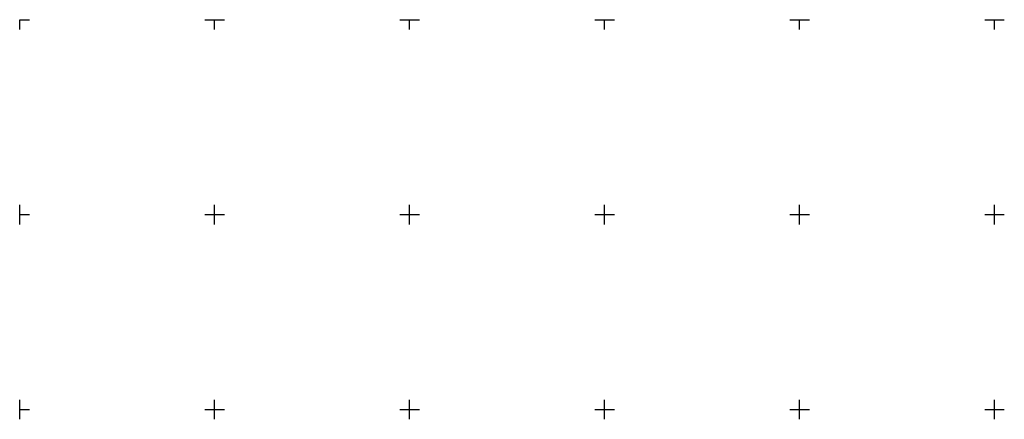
# Model space of a CAD drawing. Header units: metres. Extents: x 7523615 to 7533948, y 5492686 to 5502120.
# Tile 77 of 256: x 7528800 to 7529052, y 5498398 to 5498500. Entities that reach past the tile are written whole.
import ezdxf

# ---------------------------------------------------------------- set-up
doc = ezdxf.new("R2010")
doc.units = ezdxf.units.M
doc.layers.get('0').update_dxf_attribs({"color": 2, "lineweight": 5})

# ---------------------------------------------------------------- blocks, each defined once
blk = doc.blocks.new('RAMKA500K')
at = {"color": 0}
for p, q in [((0, 247.5), (0, 250)), ((0, 250), (2.5, 250)), ((47.5, 250), (52.5, 250)), ((50, 247.5), (50, 250)), ((97.5, 250), (102.5, 250)), ((100, 247.5), (100, 250)), ((147.5, 250), (152.5, 250)), ((150, 247.5), (150, 250)), ((197.5, 250), (202.5, 250)), ((200, 247.5), (200, 250)), ((247.5, 250), (252.5, 250)), ((250, 247.5), (250, 250)), ((0, 197.5), (0, 202.5)), ((50, 197.5), (50, 202.5)), ((100, 197.5), (100, 202.5)), ((150, 197.5), (150, 202.5)), ((200, 197.5), (200, 202.5)), ((250, 197.5), (250, 202.5)), ((0, 200), (2.5, 200)), ((47.5, 200), (52.5, 200)), ((97.5, 200), (102.5, 200)), ((147.5, 200), (152.5, 200)), ((197.5, 200), (202.5, 200)), ((247.5, 200), (252.5, 200)), ((0, 147.5), (0, 152.5)), ((50, 147.5), (50, 152.5)), ((100, 147.5), (100, 152.5)), ((150, 147.5), (150, 152.5)), ((200, 147.5), (200, 152.5)), ((250, 147.5), (250, 152.5)), ((0, 150), (2.5, 150)), ((47.5, 150), (52.5, 150)), ((97.5, 150), (102.5, 150)), ((147.5, 150), (152.5, 150)), ((197.5, 150), (202.5, 150)), ((247.5, 150), (252.5, 150))]:
    blk.add_line(p, q, dxfattribs=at)

msp = doc.modelspace()

# ---------------------------------------------------------------- block references
at = {"layer": 'Wstawianie ramki sekcyjnej z opisem', "color": 7, "linetype": 'CONTINUOUS', "lineweight": 13}
msp.add_blockref('RAMKA500K', (7528800, 5498250), dxfattribs=at)

doc.saveas('drawing.dxf')
